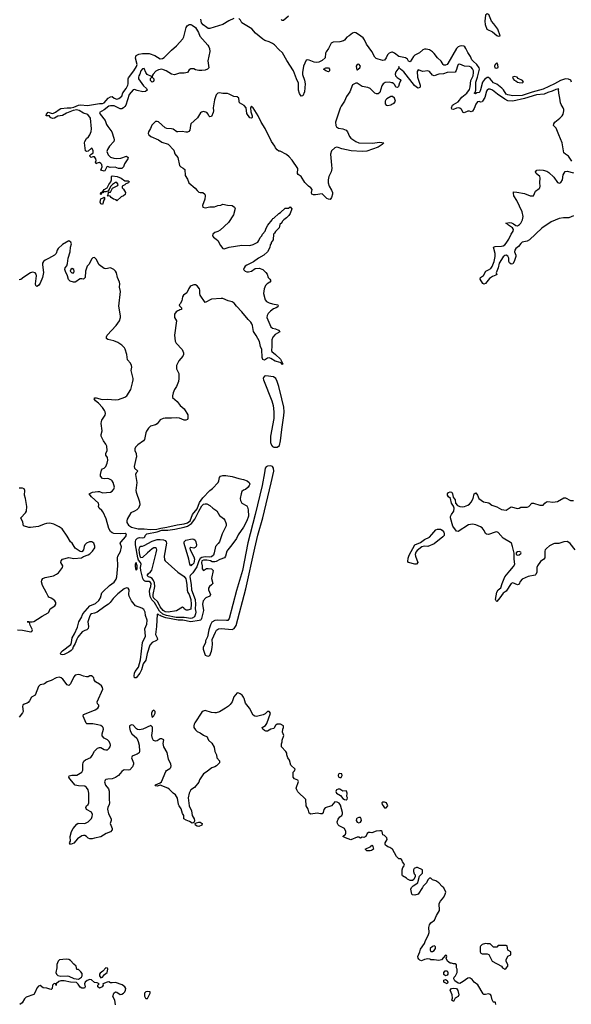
# Model space of a CAD drawing. Header units: inches. Extents: x 2396598 to 2566999, y 262085 to 451979.
# Tile 135 of 256: x 2435356 to 2442242, y 393173 to 405470. Entities that reach past the tile are written whole.
import ezdxf

# ---------------------------------------------------------------- set-up
doc = ezdxf.new("R2010")
doc.units = ezdxf.units.IN
doc.header["$MEASUREMENT"] = 0
for name, color, linetype in [('C4339', 7, 'Continuous'), ('C4349', 7, 'Continuous'), ('C4430', 7, 'Continuous'), ('C4440', 7, 'Continuous')]:
    doc.layers.add(name, color=color, linetype=linetype)

msp = doc.modelspace()

# ---------------------------------------------------------------- linework, layer by layer
at = {"layer": 'C4339', "color": 5}
for points, elevation in [([(2436811, 400000), (2436783, 399890), (2436790, 399868), (2436831, 399830), (2436811, 399809), (2436803, 399790), (2436816, 399690), (2436806, 399590), (2436809, 399569), (2436853, 399450), (2436856, 399410), (2436838, 399370), (2436818, 399350), (2436790, 399330), (2436745, 399310), (2436697, 399230), (2436691, 399210), (2436694, 399190), (2436715, 399155), (2436751, 399131), (2436835, 399110), (2436910, 399111), (2436990, 399102), (2437068, 399108), (2437119, 399121), (2437192, 399130), (2437320, 399160), (2437410, 399172), (2437450, 399185), (2437482, 399210), (2437512, 399290), (2437570, 399359), (2437601, 399439), (2437642, 399498), (2437730, 399588), (2437764, 399616), (2437833, 399690), (2437843, 399710), (2437848, 399752), (2437864, 399770), (2437890, 399778), (2437930, 399778), (2438010, 399766), (2438090, 399741), (2438150, 399729), (2438196, 399710), (2438221, 399690), (2438227, 399670), (2438221, 399650), (2438207, 399630), (2438176, 399604), (2438150, 399595), (2438130, 399579), (2438119, 399550), (2438107, 399490), (2438110, 399464), (2438130, 399432), (2438190, 399398), (2438200, 399380), (2438209, 399349), (2438210, 399270), (2438192, 399210), (2438150, 399130), (2438084, 399036), (2438062, 398990), (2438005, 398910), (2437954, 398850), (2437943, 398830), (2437925, 398770), (2437912, 398750), (2437854, 398726), (2437810, 398703), (2437790, 398697), (2437757, 398697), (2437736, 398710), (2437690, 398719), (2437650, 398719), (2437628, 398710), (2437626, 398686), (2437634, 398650), (2437633, 398610), (2437649, 398589), (2437686, 398614), (2437710, 398617), (2437751, 398610), (2437771, 398590), (2437748, 398490), (2437767, 398430), (2437751, 398410), (2437724, 398390), (2437713, 398370), (2437711, 398350), (2437739, 398290), (2437731, 398270), (2437679, 398250), (2437647, 398210), (2437636, 398170), (2437649, 398089), (2437627, 397990), (2437620, 397980), (2437611, 397969), (2437596, 397964), (2437490, 397949), (2437391, 397970), (2437332, 397972), (2437179, 397999), (2437120, 398020), (2437110, 398030), (2437094, 398034), (2437090, 398042), (2437081, 398041), (2437073, 398047), (2437065, 397890), (2437051, 397790), (2437071, 397750), (2437075, 397730), (2437063, 397717), (2437011, 397690), (2436981, 397659), (2436947, 397553), (2436930, 397470), (2436897, 397423), (2436875, 397350), (2436855, 397310), (2436810, 397252), (2436790, 397250), (2436785, 397275), (2436788, 397310), (2436795, 397330), (2436838, 397382), (2436864, 397476), (2436889, 397690), (2436925, 397770), (2436916, 397864), (2436941, 397919), (2436948, 397970), (2436928, 398030), (2436921, 398070), (2436904, 398104), (2436880, 398120), (2436800, 398150), (2436753, 398210), (2436724, 398270), (2436719, 398290), (2436721, 398350), (2436709, 398369), (2436690, 398372), (2436660, 398360), (2436579, 398301), (2436521, 398239), (2436486, 398190), (2436466, 398170), (2436419, 398141), (2436322, 398070), (2436290, 398056), (2436252, 398048), (2436241, 398039), (2436227, 398013), (2436207, 397950), (2436213, 397890), (2436210, 397865), (2436195, 397850), (2436170, 397843), (2436137, 397823), (2436081, 397759), (2436067, 397733), (2436050, 397678), (2436023, 397637), (2436013, 397610), (2435999, 397590), (2435970, 397570), (2435910, 397540), (2435890, 397536), (2435870, 397543), (2435863, 397550), (2435872, 397570), (2435890, 397586), (2435995, 397665), (2436004, 397690), (2436010, 397750), (2436040, 397800), (2436076, 397884), (2436092, 397950), (2436130, 398010), (2436134, 398030), (2436145, 398050), (2436230, 398148), (2436302, 398178), (2436344, 398216), (2436363, 398250), (2436380, 398310), (2436396, 398330), (2436478, 398402), (2436536, 398444), (2436559, 398481), (2436570, 398510), (2436580, 398650), (2436576, 398750), (2436580, 398770), (2436612, 398828), (2436628, 398888), (2436610, 398930), (2436622, 398950), (2436678, 399010), (2436690, 399030), (2436684, 399044), (2436671, 399051), (2436611, 399049), (2436530, 399054), (2436510, 399060), (2436490, 399076), (2436470, 399114), (2436435, 399235), (2436397, 399317), (2436381, 399341), (2436347, 399370), (2436339, 399390), (2436344, 399410), (2436339, 399430), (2436254, 399510), (2436222, 399550), (2436266, 399570), (2436330, 399576), (2436350, 399576), (2436390, 399562), (2436490, 399567), (2436510, 399581), (2436530, 399605), (2436538, 399630), (2436522, 399690), (2436511, 399711), (2436500, 399720), (2436470, 399736), (2436450, 399741), (2436410, 399736), (2436390, 399739), (2436364, 399770), (2436364, 399790), (2436378, 399842), (2436390, 399859), (2436409, 399870), (2436429, 399890), (2436449, 399931), (2436455, 399970), (2436450, 400000)], 40), ([(2435330, 397848), (2435390, 397845), (2435496, 397824), (2435508, 397830), (2435514, 397850), (2435486, 397906), (2435479, 397939), (2435469, 397949), (2435448, 397950), (2435510, 397950), (2435530, 397955), (2435579, 397981), (2435638, 398022), (2435710, 398060), (2435721, 398070), (2435737, 398110), (2435793, 398150), (2435805, 398170), (2435808, 398190), (2435795, 398210), (2435770, 398232), (2435750, 398247), (2435718, 398258), (2435710, 398268), (2435691, 398311), (2435642, 398402), (2435626, 398450), (2435630, 398470), (2435644, 398490), (2435675, 398505), (2435776, 398524), (2435816, 398544), (2435839, 398561), (2435889, 398630), (2435894, 398650), (2435869, 398690), (2435875, 398710), (2435890, 398731), (2435970, 398751), (2436030, 398739), (2436129, 398750), (2436154, 398766), (2436210, 398786), (2436230, 398799), (2436264, 398830), (2436294, 398874), (2436294, 398894), (2436281, 398930), (2436255, 398950), (2436225, 398950), (2436189, 398931), (2436170, 398910), (2436160, 398890), (2436150, 398848), (2436134, 398826), (2436130, 398822), (2436110, 398829), (2436049, 398870), (2436010, 398930), (2435990, 398950), (2435950, 399019), (2435886, 399110), (2435850, 399137), (2435782, 399170), (2435730, 399181), (2435690, 399177), (2435661, 399170), (2435590, 399141), (2435490, 399129), (2435470, 399129), (2435402, 399150), (2435394, 399194), (2435368, 399250), (2435430, 399311), (2435441, 399330), (2435443, 399390), (2435429, 399490), (2435417, 399530), (2435420, 399590), (2435413, 399610), (2435390, 399620), (2435350, 399619)], 60), ([(2440000, 395115), (2439978, 395130), (2439950, 395139), (2439921, 395161), (2439917, 395170), (2439919, 395190), (2439942, 395230), (2439938, 395250), (2439910, 395281), (2439889, 395290), (2439882, 395330), (2439870, 395339), (2439850, 395341), (2439806, 395334), (2439750, 395314), (2439730, 395319), (2439710, 395317), (2439694, 395306), (2439676, 395270), (2439650, 395255), (2439630, 395258), (2439610, 395249), (2439590, 395258), (2439570, 395258), (2439490, 395225), (2439422, 395250), (2439388, 395270), (2439423, 395297), (2439429, 395310), (2439429, 395330), (2439409, 395369), (2439343, 395403), (2439330, 395415), (2439323, 395430), (2439318, 395450), (2439330, 395485), (2439350, 395513), (2439376, 395530), (2439385, 395550), (2439386, 395570), (2439360, 395660), (2439343, 395683), (2439317, 395697), (2439290, 395701), (2439250, 395653), (2439170, 395627), (2439154, 395606), (2439142, 395570), (2439130, 395552), (2439110, 395550), (2439070, 395561), (2438990, 395549), (2438970, 395558), (2438955, 395610), (2438933, 395650), (2438928, 395730), (2438826, 395826), (2438814, 395850), (2438809, 395871), (2438834, 395954), (2438828, 395970), (2438787, 395987), (2438769, 396011), (2438769, 396070), (2438788, 396090), (2438795, 396110), (2438741, 396161), (2438723, 396223), (2438702, 396250), (2438689, 396289), (2438689, 396310), (2438679, 396330), (2438622, 396390), (2438624, 396424), (2438633, 396450), (2438634, 396470), (2438655, 396530), (2438635, 396570), (2438641, 396610), (2438649, 396630), (2438649, 396650), (2438612, 396672), (2438570, 396672), (2438550, 396655), (2438530, 396619), (2438490, 396609), (2438450, 396585), (2438430, 396585), (2438410, 396594), (2438389, 396610), (2438382, 396630), (2438425, 396655), (2438442, 396678), (2438488, 396810), (2438470, 396828), (2438450, 396828), (2438419, 396801), (2438393, 396787), (2438310, 396769), (2438289, 396770), (2438270, 396784), (2438224, 396870), (2438175, 396935), (2438159, 396990), (2438150, 397009), (2438132, 397032), (2438108, 397050), (2438090, 397059), (2438070, 397061), (2438028, 397012), (2438007, 396950), (2437982, 396918), (2437962, 396898), (2437924, 396870), (2437850, 396827), (2437810, 396813), (2437790, 396811), (2437750, 396818), (2437670, 396842), (2437645, 396835), (2437630, 396820), (2437542, 396690), (2437533, 396670), (2437528, 396650), (2437530, 396630), (2437550, 396599), (2437570, 396580), (2437610, 396563), (2437650, 396535), (2437694, 396514), (2437702, 396502), (2437711, 396470), (2437753, 396433), (2437782, 396382), (2437790, 396332), (2437811, 396290), (2437818, 396250), (2437850, 396212), (2437851, 396190), (2437811, 396150), (2437790, 396137), (2437754, 396126), (2437685, 396070), (2437651, 396049), (2437602, 395978), (2437593, 395947), (2437539, 395881), (2437491, 395850), (2437470, 395808), (2437458, 395750), (2437470, 395652), (2437500, 395590), (2437508, 395530), (2437533, 395490), (2437537, 395470), (2437533, 395447), (2437522, 395438), (2437510, 395435), (2437475, 395455), (2437432, 395472), (2437406, 395490), (2437405, 395530), (2437390, 395555), (2437373, 395613), (2437346, 395650), (2437338, 395670), (2437326, 395746), (2437299, 395790), (2437270, 395810), (2437220, 395860), (2437204, 395870), (2437110, 395909), (2437070, 395899), (2437050, 395902), (2437047, 395907), (2437050, 395913), (2437110, 395937), (2437127, 395953), (2437178, 396082), (2437190, 396094), (2437230, 396117), (2437241, 396130), (2437247, 396150), (2437242, 396170), (2437214, 396234), (2437196, 396316), (2437153, 396390), (2437148, 396430), (2437155, 396475), (2437130, 396488), (2437110, 396489), (2437070, 396462), (2437050, 396459), (2437027, 396467), (2437013, 396493), (2437005, 396530), (2437013, 396590), (2437012, 396632), (2436994, 396654), (2436891, 396609), (2436850, 396602), (2436826, 396606), (2436813, 396613), (2436770, 396657), (2436750, 396664), (2436728, 396650), (2436727, 396630), (2436734, 396590), (2436756, 396550), (2436816, 396496), (2436835, 396455), (2436848, 396410), (2436853, 396330), (2436847, 396313), (2436824, 396296), (2436790, 396286), (2436758, 396270), (2436750, 396250), (2436778, 396190), (2436778, 396170), (2436762, 396138), (2436730, 396102), (2436710, 396096), (2436670, 396100), (2436650, 396096), (2436630, 396081), (2436588, 396032), (2436553, 396007), (2436510, 395990), (2436454, 395986), (2436430, 395979), (2436421, 395970), (2436415, 395950), (2436425, 395910), (2436465, 395865), (2436474, 395834), (2436471, 395730), (2436475, 395690), (2436471, 395670), (2436455, 395630), (2436453, 395610), (2436464, 395550), (2436499, 395490), (2436499, 395470), (2436487, 395430), (2436510, 395370), (2436509, 395350), (2436490, 395328), (2436435, 395305), (2436370, 395263), (2436291, 395249), (2436261, 395239), (2436230, 395240), (2436210, 395246), (2436189, 395269), (2436170, 395279), (2436150, 395281), (2436130, 395276), (2436079, 395241), (2436030, 395184), (2435988, 395170), (2435978, 395190), (2435988, 395212), (2435985, 395270), (2436002, 395330), (2436021, 395370), (2436070, 395424), (2436086, 395434), (2436170, 395432), (2436210, 395452), (2436250, 395495), (2436261, 395519), (2436263, 395543), (2436254, 395574), (2436190, 395607), (2436180, 395630), (2436189, 395650), (2436210, 395670), (2436218, 395690), (2436220, 395810), (2436210, 395852), (2436190, 395882), (2436170, 395898), (2436090, 395900), (2436049, 395909), (2435982, 395990), (2435970, 396010), (2435973, 396027), (2436006, 396034), (2436070, 396036), (2436130, 396070), (2436144, 396096), (2436145, 396170), (2436148, 396190), (2436158, 396210), (2436176, 396224), (2436244, 396256), (2436262, 396278), (2436290, 396335), (2436325, 396370), (2436350, 396380), (2436370, 396378), (2436410, 396354), (2436430, 396349), (2436450, 396352), (2436473, 396370), (2436485, 396390), (2436490, 396410), (2436485, 396430), (2436470, 396457), (2436450, 396475), (2436410, 396498), (2436387, 396527), (2436384, 396550), (2436400, 396610), (2436397, 396630), (2436390, 396640), (2436370, 396653), (2436330, 396664), (2436270, 396674), (2436194, 396674), (2436185, 396685), (2436149, 396770), (2436154, 396790), (2436164, 396796), (2436297, 396850), (2436329, 396870), (2436345, 396890), (2436344, 396910), (2436327, 396927), (2436323, 396950), (2436394, 397110), (2436389, 397130), (2436376, 397150), (2436350, 397172), (2436301, 397201), (2436286, 397226), (2436281, 397250), (2436270, 397264), (2436250, 397273), (2436230, 397273), (2436210, 397264), (2436190, 397261), (2436150, 397269), (2436110, 397289), (2436088, 397292), (2436050, 397283), (2436030, 397263), (2435990, 397174), (2435970, 397153), (2435950, 397164), (2435895, 397235), (2435872, 397252), (2435850, 397258), (2435810, 397252), (2435750, 397218), (2435698, 397202), (2435665, 397175), (2435651, 397169), (2435610, 397164), (2435590, 397142), (2435548, 397032), (2435503, 397010), (2435478, 396962), (2435460, 396940), (2435448, 396932), (2435410, 396922), (2435396, 396910), (2435389, 396890), (2435397, 396830), (2435390, 396813), (2435350, 396760)], 60), ([(2436550, 393168), (2436544, 393224), (2436519, 393270), (2436530, 393310), (2436550, 393330), (2436570, 393324), (2436610, 393295), (2436630, 393298), (2436650, 393310), (2436668, 393330), (2436678, 393350), (2436680, 393370), (2436669, 393390), (2436636, 393416), (2436550, 393444), (2436510, 393440), (2436490, 393442), (2436470, 393454), (2436449, 393451), (2436394, 393430), (2436398, 393410), (2436385, 393390), (2436350, 393374), (2436329, 393390), (2436329, 393411), (2436348, 393430), (2436322, 393442), (2436290, 393447), (2436250, 393477), (2436230, 393481), (2436196, 393470), (2436174, 393450), (2436164, 393430), (2436172, 393390), (2436164, 393376), (2436150, 393374), (2436130, 393376), (2436110, 393387), (2436085, 393425), (2436063, 393443), (2435990, 393448), (2435910, 393464), (2435870, 393464), (2435844, 393456), (2435811, 393430), (2435810, 393408), (2435806, 393430), (2435794, 393434), (2435782, 393430), (2435766, 393410), (2435761, 393370), (2435750, 393359), (2435730, 393361), (2435694, 393374), (2435650, 393379), (2435610, 393409), (2435590, 393399), (2435570, 393374), (2435550, 393324), (2435530, 393296), (2435437, 393263), (2435417, 393243), (2435386, 393190), (2435358, 393170)], 80)]:
    msp.add_lwpolyline(points, dxfattribs=dict(at, elevation=elevation))
for points, elevation in [([(2438490, 399896), (2438450, 399892), (2438434, 399886), (2438418, 399870), (2438411, 399810), (2438381, 399650), (2438297, 399290), (2438205, 398935), (2438135, 398590), (2438061, 398339), (2437971, 397990), (2437952, 397968), (2437936, 397964), (2437830, 397969), (2437790, 397964), (2437756, 397944), (2437744, 397930), (2437736, 397910), (2437717, 397850), (2437698, 397762), (2437676, 397710), (2437673, 397690), (2437645, 397630), (2437646, 397610), (2437670, 397531), (2437690, 397523), (2437710, 397521), (2437730, 397527), (2437750, 397581), (2437759, 397630), (2437763, 397670), (2437758, 397730), (2437798, 397822), (2437814, 397846), (2437838, 397862), (2437870, 397867), (2438010, 397854), (2438035, 397865), (2438056, 397904), (2438178, 398362), (2438289, 398871), (2438329, 399031), (2438390, 399250), (2438496, 399684), (2438528, 399830), (2438526, 399870), (2438510, 399890)], 60), ([(2437730, 398757), (2437670, 398761), (2437630, 398753), (2437610, 398741), (2437590, 398710), (2437565, 398635), (2437519, 398561), (2437483, 398530), (2437478, 398510), (2437497, 398417), (2437500, 398350), (2437546, 398230), (2437552, 398170), (2437547, 398110), (2437555, 398070), (2437552, 398048), (2437536, 398010), (2437510, 397994), (2437490, 397989), (2437410, 398002), (2437310, 398005), (2437190, 398027), (2437144, 398044), (2437102, 398082), (2437040, 398190), (2437005, 398225), (2436986, 398266), (2436976, 398330), (2436981, 398359), (2436994, 398390), (2436995, 398430), (2436990, 398439), (2436970, 398451), (2436932, 398452), (2436918, 398458), (2436907, 398467), (2436892, 398492), (2436867, 398590), (2436865, 398630), (2436871, 398671), (2436865, 398690), (2436839, 398719), (2436829, 398749), (2436801, 398910), (2436801, 398950), (2436807, 398973), (2436825, 398995), (2436850, 399003), (2436890, 398998), (2436910, 399004), (2436918, 399010), (2436928, 399032), (2436942, 399050), (2437070, 399075), (2437130, 399093), (2437206, 399094), (2437294, 399106), (2437410, 399130), (2437450, 399146), (2437501, 399179), (2437543, 399230), (2437591, 399330), (2437630, 399400), (2437650, 399417), (2437670, 399423), (2437690, 399421), (2437730, 399402), (2437767, 399367), (2437817, 399337), (2437850, 399278), (2437898, 399238), (2437917, 399217), (2437934, 399174), (2437932, 399150), (2437882, 399050), (2437849, 398950), (2437833, 398927), (2437799, 398890), (2437785, 398810), (2437776, 398784), (2437750, 398761)], 20), ([(2437454, 398094), (2437435, 398095), (2437410, 398110), (2437405, 398125), (2437390, 398134), (2437313, 398087), (2437210, 398069), (2437170, 398076), (2437146, 398090), (2437110, 398135), (2437079, 398199), (2437027, 398250), (2437021, 398270), (2437021, 398290), (2437042, 398390), (2437038, 398438), (2437027, 398467), (2437010, 398489), (2436990, 398503), (2436963, 398510), (2436947, 398530), (2436959, 398550), (2436990, 398573), (2437004, 398596), (2437060, 398810), (2437067, 398847), (2437064, 398864), (2437050, 398875), (2437030, 398872), (2437010, 398862), (2436949, 398811), (2436890, 398753), (2436869, 398750), (2436859, 398770), (2436850, 398810), (2436848, 398852), (2436854, 398886), (2436866, 398894), (2436890, 398894), (2436910, 398902), (2437010, 398955), (2437070, 398977), (2437110, 398979), (2437150, 398973), (2437170, 398964), (2437184, 398950), (2437189, 398930), (2437160, 398770), (2437163, 398723), (2437170, 398710), (2437330, 398569), (2437410, 398514), (2437430, 398485), (2437444, 398416), (2437446, 398346), (2437455, 398315), (2437470, 398290), (2437494, 398230), (2437497, 398170), (2437490, 398109)], -20), ([(2437530, 398871), (2437490, 398876), (2437480, 398870), (2437482, 398850), (2437530, 398761), (2437537, 398730), (2437530, 398683), (2437510, 398663), (2437499, 398661), (2437490, 398648), (2437479, 398670), (2437468, 398730), (2437410, 398929), (2437408, 398950), (2437428, 398970), (2437510, 398987), (2437530, 398982), (2437546, 398970), (2437556, 398950), (2437562, 398910), (2437557, 398890), (2437544, 398876)], -20), ([(2436810, 398690), (2436799, 398670), (2436795, 398650), (2436800, 398610), (2436810, 398593), (2436819, 398601), (2436824, 398616), (2436823, 398650)], 40), ([(2437030, 396848), (2437010, 396828), (2437003, 396810), (2437001, 396790), (2437010, 396754), (2437030, 396774), (2437048, 396810), (2437048, 396830)], 60), ([(2439350, 396055), (2439341, 396050), (2439330, 396034), (2439330, 396025), (2439339, 396010), (2439350, 396004), (2439370, 396006), (2439382, 396030), (2439375, 396050)], 60), ([(2439350, 395858), (2439330, 395858), (2439311, 395850), (2439301, 395830), (2439311, 395810), (2439362, 395782), (2439390, 395741), (2439410, 395731), (2439430, 395728), (2439444, 395736), (2439446, 395750), (2439441, 395770), (2439443, 395810), (2439436, 395836), (2439430, 395839), (2439390, 395835)], 60), ([(2439910, 395697), (2439884, 395696), (2439878, 395690), (2439881, 395670), (2439891, 395650), (2439910, 395627), (2439930, 395627), (2439952, 395650), (2439933, 395690)], 60), ([(2439590, 395506), (2439570, 395499), (2439559, 395490), (2439554, 395470), (2439570, 395447), (2439590, 395441), (2439610, 395447), (2439623, 395470), (2439619, 395490), (2439610, 395504)], 60), ([(2437590, 395395), (2437570, 395398), (2437549, 395410), (2437546, 395430), (2437561, 395439), (2437590, 395447), (2437610, 395447), (2437635, 395430), (2437630, 395409)], 60), ([(2439730, 395089), (2439688, 395090), (2439669, 395110), (2439737, 395143), (2439750, 395162), (2439758, 395158), (2439765, 395145), (2439772, 395110), (2439746, 395094)], 60), ([(2435936, 393736), (2435853, 393727), (2435834, 393710), (2435820, 393670), (2435819, 393630), (2435808, 393570), (2435814, 393550), (2435830, 393534), (2435870, 393526), (2435950, 393530), (2435970, 393526), (2436030, 393495), (2436090, 393488), (2436129, 393510), (2436136, 393530), (2436137, 393557), (2436120, 393580), (2436090, 393606), (2436070, 393608), (2436062, 393650), (2436032, 393672), (2435990, 393719), (2435970, 393732)], 80), ([(2436430, 393628), (2436395, 393585), (2436359, 393561), (2436351, 393550), (2436351, 393530), (2436370, 393504), (2436390, 393511), (2436415, 393545), (2436448, 393570), (2436454, 393610), (2436450, 393626)], 80), ([(2436954, 393334), (2436932, 393330), (2436915, 393310), (2436915, 393275), (2436925, 393250), (2436930, 393244), (2436950, 393245), (2436984, 393310), (2436986, 393330)], 80)]:
    msp.add_lwpolyline(points, close=True, dxfattribs=dict(at, elevation=elevation))
at = {"layer": 'C4349', "color": 5}
for points, elevation in [([(2442290, 398848), (2442227, 398927), (2442210, 398942), (2442190, 398952), (2442150, 398950), (2442088, 398928), (2442033, 398927), (2442018, 398922), (2441970, 398898), (2441930, 398866), (2441917, 398850), (2441910, 398830), (2441910, 398750), (2441897, 398730), (2441859, 398701), (2441818, 398650), (2441810, 398630), (2441810, 398568), (2441800, 398540), (2441789, 398531), (2441705, 398515), (2441630, 398482), (2441605, 398455), (2441590, 398419), (2441583, 398417), (2441570, 398413), (2441510, 398435), (2441490, 398427), (2441430, 398332), (2441390, 398309), (2441350, 398250), (2441310, 398205), (2441302, 398210), (2441296, 398230), (2441310, 398321), (2441330, 398351), (2441364, 398376), (2441377, 398430), (2441413, 398510), (2441473, 398587), (2441521, 398639), (2441536, 398670), (2441527, 398730), (2441529, 398809), (2441509, 398890), (2441494, 398930), (2441482, 398942), (2441390, 398993), (2441330, 399067), (2441310, 399073), (2441290, 399071), (2441210, 399042), (2441185, 399045), (2441170, 399053), (2441152, 399092), (2441130, 399122), (2441110, 399136), (2441050, 399162), (2441010, 399168), (2440960, 399160), (2440830, 399077), (2440810, 399080), (2440764, 399144), (2440735, 399250), (2440735, 399265), (2440745, 399290), (2440777, 399330), (2440778, 399370), (2440772, 399392), (2440746, 399430), (2440734, 399490), (2440710, 399510), (2440695, 399530), (2440697, 399550), (2440710, 399564), (2440730, 399575), (2440750, 399568), (2440760, 399550), (2440768, 399508), (2440790, 399471), (2440797, 399430), (2440823, 399403), (2440850, 399388), (2440886, 399386), (2440908, 399390), (2440950, 399405), (2440970, 399419), (2440990, 399443), (2441018, 399490), (2441027, 399550), (2441050, 399559), (2441070, 399531), (2441088, 399488), (2441145, 399450), (2441214, 399434), (2441250, 399407), (2441310, 399387), (2441370, 399351), (2441430, 399342), (2441490, 399385), (2441570, 399363), (2441590, 399368), (2441610, 399380), (2441690, 399380), (2441713, 399390), (2441750, 399430), (2441770, 399430), (2441850, 399406), (2441892, 399408), (2441910, 399431), (2441930, 399446), (2441950, 399451), (2442010, 399445), (2442070, 399453), (2442150, 399497), (2442170, 399496), (2442230, 399466), (2442270, 399463)], 40), ([(2441299, 393170), (2441294, 393194), (2441290, 393198), (2441270, 393198), (2441265, 393205), (2441254, 393230), (2441242, 393282), (2441234, 393294), (2441210, 393302), (2441170, 393295), (2441150, 393295), (2441142, 393302), (2441075, 393415), (2441029, 393449), (2441003, 393483), (2440981, 393501), (2440970, 393505), (2440950, 393501), (2440890, 393457), (2440850, 393434), (2440830, 393435), (2440786, 393466), (2440775, 393490), (2440778, 393510), (2440798, 393530), (2440818, 393570), (2440818, 393610), (2440808, 393630), (2440807, 393667), (2440790, 393678), (2440770, 393678), (2440747, 393687), (2440730, 393688), (2440698, 393710), (2440678, 393750), (2440686, 393770), (2440682, 393782), (2440670, 393786), (2440622, 393730), (2440590, 393721), (2440530, 393729), (2440490, 393726), (2440476, 393736), (2440450, 393742), (2440410, 393733), (2440370, 393717), (2440350, 393724), (2440338, 393738), (2440330, 393750), (2440327, 393770), (2440349, 393829), (2440357, 393863), (2440409, 393930), (2440421, 393970), (2440453, 394030), (2440469, 394070), (2440463, 394130), (2440473, 394167), (2440489, 394191), (2440535, 394225), (2440558, 394282), (2440595, 394345), (2440593, 394430), (2440610, 394462), (2440649, 394510), (2440669, 394550), (2440675, 394575), (2440649, 394629), (2440630, 394642), (2440589, 394689), (2440550, 394714), (2440508, 394728), (2440490, 394746), (2440470, 394746), (2440450, 394726), (2440432, 394690), (2440391, 394650), (2440385, 394630), (2440331, 394549), (2440290, 394535), (2440258, 394538), (2440249, 394549), (2440238, 394610), (2440248, 394630), (2440269, 394651), (2440326, 394690), (2440328, 394712), (2440348, 394772), (2440386, 394810), (2440386, 394850), (2440320, 394880), (2440310, 394882), (2440282, 394870), (2440271, 394850), (2440271, 394830), (2440282, 394802), (2440292, 394790), (2440292, 394770), (2440274, 394730), (2440260, 394720), (2440230, 394718), (2440196, 394736), (2440186, 394750), (2440136, 394776), (2440129, 394790), (2440129, 394850), (2440140, 394880), (2440156, 394904), (2440158, 394910), (2440149, 394930), (2440134, 394950), (2440129, 394969), (2440120, 394980), (2440110, 394988), (2440089, 394989), (2440060, 395020), (2440009, 395109), (2440000, 395115)], 60)]:
    msp.add_lwpolyline(points, dxfattribs=dict(at, elevation=elevation))
for points, elevation in [([(2440450, 398892), (2440407, 398893), (2440376, 398884), (2440319, 398841), (2440301, 398819), (2440292, 398790), (2440295, 398770), (2440327, 398690), (2440310, 398670), (2440290, 398669), (2440209, 398689), (2440203, 398703), (2440205, 398745), (2440217, 398783), (2440290, 398910), (2440359, 398941), (2440410, 398976), (2440472, 399008), (2440502, 399038), (2440550, 399100), (2440572, 399108), (2440610, 399106), (2440630, 399096), (2440649, 399070), (2440656, 399050), (2440653, 399027), (2440636, 399010), (2440530, 398925)], 40), ([(2441590, 398828), (2441570, 398822), (2441552, 398810), (2441554, 398790), (2441570, 398782), (2441590, 398786), (2441610, 398802), (2441614, 398810), (2441610, 398818)], 40), ([(2440530, 393902), (2440510, 393894), (2440478, 393870), (2440478, 393850), (2440490, 393832), (2440510, 393832), (2440530, 393845), (2440548, 393870), (2440548, 393890), (2440539, 393899)], 60), ([(2441170, 393933), (2441130, 393918), (2441110, 393898), (2441105, 393890), (2441105, 393850), (2441106, 393826), (2441114, 393810), (2441130, 393802), (2441190, 393802), (2441213, 393793), (2441254, 393710), (2441371, 393651), (2441382, 393630), (2441410, 393612), (2441430, 393625), (2441448, 393650), (2441448, 393670), (2441428, 393708), (2441428, 393730), (2441450, 393774), (2441486, 393790), (2441486, 393830), (2441448, 393848), (2441442, 393902), (2441430, 393906), (2441330, 393906), (2441310, 393886), (2441270, 393886), (2441227, 393927), (2441190, 393928)], 60), ([(2440670, 393528), (2440650, 393546), (2440649, 393571), (2440669, 393591), (2440691, 393591), (2440702, 393570), (2440702, 393550), (2440690, 393538)], 60), ([(2440690, 393428), (2440650, 393448), (2440650, 393474), (2440670, 393482), (2440694, 393470), (2440702, 393450)], 60), ([(2440770, 393208), (2440750, 393226), (2440758, 393250), (2440754, 393290), (2440729, 393351), (2440746, 393370), (2440765, 393375), (2440810, 393371), (2440827, 393347), (2440839, 393290), (2440831, 393269), (2440792, 393250)], 60)]:
    msp.add_lwpolyline(points, close=True, dxfattribs=dict(at, elevation=elevation))
at = {"layer": 'C4430', "color": 5}
for points, elevation in [([(2438030, 405484), (2437966, 405454), (2437890, 405408), (2437730, 405360), (2437710, 405360), (2437690, 405373), (2437646, 405406), (2437627, 405430), (2437615, 405475)], 20), ([(2440000, 405062), (2439990, 405061), (2439968, 405050), (2439949, 405030), (2439930, 404992), (2439910, 404964), (2439890, 404961), (2439830, 404975), (2439806, 404986), (2439790, 405003), (2439753, 405073), (2439683, 405163), (2439659, 405219), (2439644, 405244), (2439586, 405286), (2439550, 405305), (2439530, 405308), (2439510, 405302), (2439470, 405268), (2439440, 405250), (2439410, 405212), (2439396, 405204), (2439350, 405192), (2439270, 405190), (2439244, 405176), (2439210, 405110), (2439182, 405070), (2439174, 405050), (2439167, 404993), (2439130, 404961), (2439090, 404940), (2439065, 404935), (2439030, 404941), (2438970, 404965), (2438950, 404968), (2438930, 404963), (2438900, 404890), (2438886, 404810), (2438886, 404786), (2438910, 404715), (2438918, 404670), (2438910, 404570), (2438890, 404520), (2438870, 404515), (2438850, 404547), (2438837, 404590), (2438838, 404678), (2438810, 404730), (2438775, 404830), (2438690, 404958), (2438636, 405056), (2438590, 405096), (2438535, 405155), (2438510, 405173), (2438470, 405195), (2438415, 405210), (2438390, 405227), (2438301, 405301), (2438254, 405354), (2438130, 405430), (2438110, 405462), (2438090, 405483)], 20), ([(2438618, 405470), (2438630, 405464), (2438650, 405463), (2438710, 405516)], 20), ([(2440000, 404683), (2439970, 404689), (2439916, 404684), (2439892, 404668), (2439875, 404645), (2439850, 404559), (2439830, 404543), (2439810, 404542), (2439790, 404551), (2439729, 404609), (2439701, 404621), (2439630, 404636), (2439570, 404677), (2439550, 404678), (2439510, 404654), (2439475, 404570), (2439434, 404510), (2439410, 404450), (2439369, 404390), (2439357, 404363), (2439300, 404190), (2439301, 404150), (2439310, 404133), (2439336, 404116), (2439390, 404108), (2439430, 404090), (2439446, 404070), (2439472, 404010), (2439488, 403990), (2439550, 403948), (2439588, 403930), (2439754, 403926), (2439850, 403938), (2439901, 403930), (2439882, 403910), (2439830, 403877), (2439690, 403827), (2439630, 403824), (2439493, 403833), (2439377, 403857), (2439330, 403875), (2439310, 403878), (2439290, 403869), (2439250, 403832), (2439237, 403790), (2439246, 403654), (2439254, 403610), (2439244, 403570), (2439215, 403510), (2439206, 403470), (2439207, 403430), (2439217, 403390), (2439250, 403341), (2439260, 403310), (2439260, 403290), (2439250, 403250), (2439230, 403225), (2439210, 403226), (2439190, 403236), (2439130, 403294), (2439050, 403282), (2439022, 403282), (2439001, 403290), (2439000, 403310), (2439006, 403350), (2438990, 403369), (2438959, 403390), (2438915, 403435), (2438869, 403510), (2438830, 403538), (2438824, 403550), (2438829, 403610), (2438756, 403716), (2438718, 403758), (2438686, 403786), (2438609, 403829), (2438590, 403829), (2438570, 403844), (2438550, 403869), (2438541, 403890), (2438498, 403950), (2438418, 404110), (2438368, 404188), (2438332, 404270), (2438270, 404369), (2438250, 404388), (2438238, 404370), (2438243, 404317), (2438258, 404270), (2438258, 404250), (2438250, 404238), (2438230, 404242), (2438190, 404298), (2438184, 404370), (2438156, 404396), (2438101, 404430), (2438094, 404450), (2438091, 404490), (2438070, 404507), (2438030, 404509), (2437970, 404541), (2437950, 404547), (2437892, 404548), (2437850, 404557), (2437827, 404553), (2437809, 404530), (2437787, 404470), (2437772, 404370), (2437775, 404330), (2437772, 404310), (2437750, 404262), (2437730, 404255), (2437715, 404270), (2437709, 404290), (2437690, 404312), (2437650, 404321), (2437624, 404316), (2437613, 404307), (2437575, 404245), (2437494, 404170), (2437487, 404150), (2437479, 404090), (2437467, 404073), (2437450, 404064), (2437430, 404063), (2437385, 404075), (2437330, 404068), (2437319, 404070), (2437270, 404101), (2437250, 404108), (2437191, 404111), (2437170, 404121), (2437090, 404192), (2437070, 404198), (2437050, 404196), (2437041, 404190), (2437006, 404154), (2436990, 404109), (2436964, 404070), (2436961, 404050), (2436968, 404030), (2436991, 404010), (2437088, 403968), (2437130, 403942), (2437210, 403913), (2437278, 403838), (2437294, 403794), (2437331, 403750), (2437351, 403650), (2437366, 403630), (2437396, 403616), (2437417, 403597), (2437423, 403523), (2437450, 403478), (2437465, 403430), (2437547, 403367), (2437570, 403335), (2437590, 403317), (2437610, 403311), (2437630, 403313), (2437642, 403310), (2437666, 403290), (2437671, 403270), (2437665, 403230), (2437639, 403150), (2437641, 403130), (2437670, 403120), (2437730, 403134), (2437787, 403133), (2437830, 403150), (2437866, 403154), (2437890, 403166), (2437950, 403155), (2438009, 403151), (2438038, 403130), (2438045, 403110), (2438026, 403034), (2437963, 402937), (2437858, 402842), (2437830, 402824), (2437790, 402812), (2437768, 402790), (2437764, 402770), (2437773, 402753), (2437810, 402730), (2437830, 402710), (2437863, 402650), (2437890, 402614), (2437910, 402608), (2437970, 402627), (2438130, 402654), (2438230, 402651), (2438270, 402661), (2438328, 402690), (2438342, 402710), (2438358, 402750), (2438378, 402770), (2438388, 402790), (2438422, 402830), (2438434, 402866), (2438455, 402905), (2438508, 402970), (2438515, 402985), (2438528, 402992), (2438589, 403051), (2438610, 403062), (2438670, 403114), (2438710, 403114), (2438730, 403134), (2438751, 403109), (2438731, 403049), (2438715, 403025), (2438686, 402994), (2438652, 402970), (2438632, 402950), (2438626, 402934), (2438605, 402910), (2438594, 402870), (2438550, 402826), (2438538, 402802), (2438525, 402790), (2438520, 402720), (2438493, 402687), (2438493, 402673), (2438484, 402656), (2438477, 402623), (2438451, 402570), (2438405, 402530), (2438338, 402490), (2438275, 402445), (2438190, 402405), (2438171, 402390), (2438156, 402370), (2438151, 402350), (2438170, 402327), (2438190, 402319), (2438210, 402319), (2438248, 402330), (2438296, 402364), (2438345, 402365), (2438390, 402351), (2438430, 402312), (2438445, 402290), (2438456, 402250), (2438478, 402230), (2438491, 402210), (2438478, 402190), (2438445, 402170), (2438425, 402150), (2438406, 402110), (2438399, 402050), (2438421, 401970), (2438436, 401950), (2438470, 401933), (2438510, 401922), (2438579, 401910), (2438583, 401890), (2438577, 401883), (2438558, 401870), (2438523, 401857), (2438487, 401830), (2438459, 401801), (2438444, 401776), (2438442, 401750), (2438492, 401632), (2438510, 401619), (2438550, 401608), (2438587, 401590), (2438601, 401570), (2438543, 401537), (2438514, 401506), (2438504, 401470), (2438504, 401390), (2438500, 401340), (2438504, 401324), (2438550, 401290), (2438612, 401230), (2438633, 401190), (2438635, 401175), (2438642, 401170), (2438636, 401164), (2438630, 401162), (2438620, 401180), (2438608, 401188), (2438545, 401205), (2438490, 401239), (2438470, 401245), (2438450, 401244), (2438410, 401218), (2438390, 401226), (2438384, 401250), (2438379, 401350), (2438362, 401390), (2438350, 401450), (2438307, 401527), (2438274, 401574), (2438261, 401650), (2438253, 401670), (2438241, 401690), (2438206, 401726), (2438130, 401819), (2438061, 401890), (2438033, 401930), (2438010, 401946), (2437960, 401960), (2437890, 401989), (2437870, 401989), (2437750, 401981), (2437670, 401938), (2437610, 402030), (2437605, 402050), (2437606, 402090), (2437602, 402110), (2437570, 402146), (2437550, 402157), (2437530, 402160), (2437495, 402145), (2437484, 402136), (2437467, 402113), (2437440, 402060), (2437399, 402030), (2437390, 402008), (2437381, 401959), (2437358, 401922), (2437345, 401910), (2437350, 401894), (2437374, 401870), (2437374, 401850), (2437353, 401847), (2437342, 401838), (2437330, 401835), (2437310, 401819), (2437289, 401791), (2437289, 401750), (2437313, 401710), (2437290, 401530), (2437296, 401456), (2437309, 401429), (2437382, 401350), (2437402, 401310), (2437402, 401290), (2437392, 401268), (2437341, 401210), (2437315, 401150), (2437311, 401130), (2437313, 401110), (2437341, 401050), (2437343, 400990), (2437336, 400950), (2437312, 400890), (2437289, 400851), (2437272, 400810), (2437262, 400770), (2437263, 400750), (2437320, 400700), (2437360, 400650), (2437408, 400610), (2437455, 400535), (2437456, 400490), (2437450, 400477), (2437430, 400468), (2437410, 400468), (2437351, 400491), (2437310, 400498), (2437250, 400491), (2437170, 400495), (2437147, 400490), (2437110, 400473), (2437070, 400422), (2437050, 400411), (2436990, 400393), (2436964, 400370), (2436939, 400330), (2436932, 400310), (2436914, 400226), (2436899, 400210), (2436830, 400162), (2436802, 400130), (2436793, 400110), (2436794, 400090), (2436811, 400050), (2436813, 400007), (2436811, 400000)], 40), ([(2440000, 404510), (2439990, 404510), (2439939, 404481), (2439926, 404470), (2439916, 404450), (2439920, 404420), (2439930, 404404), (2439950, 404399), (2439990, 404408), (2440000, 404413)], 60), ([(2436450, 400000), (2436450, 400002), (2436429, 400031), (2436429, 400050), (2436448, 400090), (2436442, 400142), (2436430, 400169), (2436402, 400210), (2436373, 400270), (2436373, 400290), (2436387, 400333), (2436374, 400426), (2436377, 400450), (2436382, 400470), (2436422, 400530), (2436427, 400550), (2436424, 400570), (2436414, 400590), (2436388, 400628), (2436339, 400679), (2436302, 400710), (2436287, 400733), (2436294, 400746), (2436310, 400748), (2436386, 400726), (2436450, 400730), (2436550, 400721), (2436587, 400727), (2436670, 400754), (2436693, 400770), (2436744, 400850), (2436765, 400935), (2436770, 400970), (2436770, 400990), (2436747, 401090), (2436755, 401130), (2436752, 401150), (2436738, 401178), (2436703, 401223), (2436695, 401290), (2436673, 401353), (2436662, 401370), (2436630, 401403), (2436579, 401439), (2436530, 401460), (2436454, 401474), (2436441, 401490), (2436439, 401510), (2436449, 401530), (2436561, 401650), (2436603, 401710), (2436616, 401750), (2436616, 401770), (2436593, 401890), (2436616, 402076), (2436601, 402130), (2436605, 402170), (2436601, 402190), (2436577, 402250), (2436566, 402310), (2436553, 402330), (2436530, 402349), (2436490, 402369), (2436430, 402356), (2436410, 402361), (2436347, 402410), (2436310, 402479), (2436290, 402499), (2436270, 402495), (2436250, 402478), (2436222, 402418), (2436199, 402390), (2436177, 402330), (2436171, 402250), (2436152, 402230), (2436130, 402235), (2436110, 402234), (2436090, 402222), (2436070, 402202), (2436047, 402193), (2436027, 402193), (2435984, 402204), (2435965, 402225), (2435952, 402272), (2435926, 402326), (2435919, 402350), (2435924, 402370), (2435943, 402397), (2435954, 402426), (2435961, 402490), (2435984, 402570), (2435990, 402630), (2436001, 402670), (2435992, 402692), (2435970, 402709), (2435890, 402662), (2435836, 402610), (2435822, 402590), (2435809, 402550), (2435791, 402529), (2435715, 402485), (2435674, 402466), (2435651, 402449), (2435642, 402430), (2435641, 402410), (2435651, 402311), (2435640, 402250), (2435610, 402181), (2435590, 402149), (2435570, 402137), (2435557, 402150), (2435552, 402172), (2435564, 402270), (2435562, 402290), (2435550, 402310), (2435516, 402316), (2435490, 402307), (2435406, 402254), (2435370, 402225), (2435350, 402221)], 40)]:
    msp.add_lwpolyline(points, dxfattribs=dict(at, elevation=elevation))
for points, elevation in [([(2437630, 404836), (2437590, 404837), (2437550, 404845), (2437530, 404854), (2437490, 404857), (2437470, 404842), (2437450, 404809), (2437410, 404801), (2437350, 404800), (2437290, 404782), (2437250, 404791), (2437185, 404830), (2437150, 404845), (2437130, 404850), (2437090, 404844), (2437054, 404826), (2437023, 404790), (2437011, 404770), (2437011, 404751), (2437031, 404730), (2437031, 404710), (2437024, 404696), (2437010, 404689), (2436989, 404710), (2436990, 404734), (2437006, 404750), (2437002, 404762), (2436947, 404787), (2436932, 404812), (2436910, 404862), (2436890, 404856), (2436869, 404831), (2436856, 404790), (2436844, 404770), (2436837, 404750), (2436839, 404730), (2436902, 404642), (2436938, 404610), (2436945, 404590), (2436926, 404574), (2436893, 404567), (2436824, 404584), (2436790, 404598), (2436770, 404594), (2436723, 404537), (2436679, 404401), (2436670, 404386), (2436650, 404369), (2436630, 404356), (2436610, 404355), (2436534, 404394), (2436490, 404395), (2436470, 404390), (2436410, 404344), (2436351, 404310), (2436359, 404290), (2436421, 404210), (2436441, 404161), (2436457, 404137), (2436507, 404070), (2436532, 403990), (2436534, 403970), (2436529, 403950), (2436476, 403890), (2436450, 403850), (2436445, 403825), (2436462, 403782), (2436490, 403751), (2436530, 403741), (2436570, 403737), (2436620, 403740), (2436690, 403765), (2436711, 403750), (2436705, 403730), (2436665, 403670), (2436652, 403630), (2436632, 403610), (2436590, 403609), (2436549, 403629), (2436485, 403625), (2436450, 403638), (2436442, 403630), (2436420, 403580), (2436410, 403578), (2436369, 403590), (2436385, 403630), (2436380, 403660), (2436370, 403675), (2436350, 403684), (2436337, 403683), (2436321, 403679), (2436310, 403669), (2436302, 403690), (2436309, 403710), (2436304, 403730), (2436290, 403755), (2436270, 403758), (2436249, 403749), (2436230, 403766), (2436230, 403774), (2436246, 403790), (2436270, 403802), (2436273, 403807), (2436273, 403833), (2436262, 403862), (2436250, 403866), (2436212, 403828), (2436190, 403824), (2436178, 403830), (2436164, 403930), (2436168, 403950), (2436190, 403987), (2436215, 404005), (2436230, 404030), (2436247, 404073), (2436253, 404107), (2436239, 404239), (2436206, 404286), (2436150, 404302), (2436096, 404336), (2436070, 404344), (2436023, 404337), (2435939, 404301), (2435890, 404273), (2435830, 404265), (2435790, 404241), (2435770, 404236), (2435743, 404243), (2435734, 404250), (2435727, 404267), (2435687, 404267), (2435689, 404290), (2435710, 404313), (2435761, 404300), (2435778, 404302), (2435804, 404316), (2435847, 404350), (2435870, 404359), (2435950, 404370), (2435992, 404368), (2436030, 404377), (2436090, 404403), (2436113, 404407), (2436202, 404398), (2436350, 404423), (2436390, 404423), (2436408, 404432), (2436459, 404490), (2436490, 404508), (2436510, 404510), (2436535, 404490), (2436570, 404476), (2436595, 404485), (2436630, 404516), (2436644, 404556), (2436683, 404610), (2436704, 404650), (2436710, 404670), (2436710, 404730), (2436715, 404745), (2436782, 404830), (2436815, 404885), (2436820, 404910), (2436802, 404990), (2436804, 405010), (2436810, 405022), (2436842, 405038), (2436889, 405049), (2436970, 405047), (2437041, 405021), (2437110, 404980), (2437137, 404983), (2437161, 404999), (2437250, 405090), (2437315, 405145), (2437391, 405229), (2437405, 405255), (2437434, 405370), (2437447, 405393), (2437470, 405408), (2437490, 405410), (2437510, 405400), (2437550, 405370), (2437586, 405310), (2437605, 405265), (2437705, 405150), (2437716, 405130), (2437723, 405110), (2437728, 405072), (2437705, 404955), (2437715, 404870), (2437710, 404858), (2437702, 404850), (2437670, 404839)], 20), ([(2439210, 404818), (2439176, 404830), (2439149, 404850), (2439178, 404870), (2439210, 404868), (2439224, 404850), (2439223, 404830)], 20), ([(2439590, 404914), (2439568, 404912), (2439558, 404890), (2439560, 404860), (2439565, 404845), (2439570, 404842), (2439602, 404870), (2439609, 404890)], 40), ([(2436670, 403458), (2436710, 403458), (2436722, 403450), (2436712, 403430), (2436681, 403419), (2436670, 403409), (2436634, 403390), (2436634, 403370), (2436650, 403354), (2436675, 403310), (2436674, 403286), (2436651, 403269), (2436622, 403258), (2436570, 403209), (2436559, 403219), (2436528, 403230), (2436498, 403250), (2436487, 403267), (2436446, 403270), (2436462, 403278), (2436466, 403314), (2436490, 403314), (2436516, 403364), (2436582, 403398), (2436586, 403410), (2436570, 403438), (2436550, 403435), (2436512, 403410), (2436490, 403386), (2436473, 403347), (2436454, 403326), (2436430, 403318), (2436402, 403318), (2436392, 403308), (2436374, 403306), (2436372, 403288), (2436366, 403290), (2436369, 403310), (2436387, 403313), (2436389, 403330), (2436402, 403338), (2436409, 403350), (2436449, 403371), (2436467, 403410), (2436495, 403445), (2436502, 403470), (2436501, 403510), (2436510, 403519), (2436574, 403510), (2436622, 403490)], 20), ([(2436390, 403162), (2436368, 403168), (2436362, 403190), (2436364, 403210), (2436370, 403234), (2436396, 403244), (2436410, 403254), (2436414, 403250), (2436415, 403230), (2436405, 403215)], 20), ([(2436010, 402362), (2435992, 402350), (2435985, 402330), (2436007, 402307), (2436030, 402306), (2436037, 402330), (2436033, 402350)], 40), ([(2438430, 401020), (2438410, 401018), (2438398, 401002), (2438396, 400990), (2438401, 400970), (2438503, 400710), (2438518, 400650), (2438529, 400570), (2438527, 400490), (2438486, 400270), (2438486, 400190), (2438497, 400157), (2438510, 400140), (2438530, 400129), (2438570, 400129), (2438597, 400150), (2438612, 400208), (2438627, 400353), (2438654, 400526), (2438656, 400570), (2438651, 400630), (2438630, 400735), (2438589, 400890), (2438570, 400952), (2438553, 400990), (2438523, 401010)], 60)]:
    msp.add_lwpolyline(points, close=True, dxfattribs=dict(at, elevation=elevation))
at = {"layer": 'C4440', "color": 5, "elevation": 20}
for points in [[(2441190, 405544), (2441170, 405528), (2441162, 405450), (2441168, 405410), (2441188, 405350), (2441256, 405316), (2441310, 405274), (2441330, 405265), (2441350, 405266), (2441352, 405270), (2441326, 405350), (2441276, 405416), (2441244, 405450), (2441214, 405534)], [(2441311, 404931), (2441290, 404910), (2441281, 404890), (2441288, 404870), (2441310, 404864), (2441328, 404872), (2441324, 404910)], [(2441530, 404761), (2441509, 404750), (2441515, 404730), (2441530, 404715), (2441548, 404708), (2441569, 404690), (2441590, 404684), (2441630, 404681), (2441645, 404690), (2441632, 404710), (2441577, 404737), (2441564, 404750)]]:
    msp.add_lwpolyline(points, close=True, dxfattribs=at)
at = {"layer": 'C4440', "color": 5}
for points, elevation in [([(2442243, 404690), (2442235, 404715), (2442208, 404728), (2442170, 404732), (2442108, 404712), (2442030, 404669), (2441890, 404602), (2441754, 404566), (2441630, 404524), (2441510, 404517), (2441450, 404530), (2441430, 404541), (2441395, 404595), (2441375, 404615), (2441310, 404665), (2441270, 404680), (2441230, 404731), (2441210, 404746), (2441190, 404748), (2441156, 404724), (2441133, 404690), (2441110, 404592), (2441101, 404570), (2441090, 404561), (2441064, 404556), (2441044, 404544), (2441030, 404550), (2441040, 404560), (2441049, 404591), (2441048, 404690), (2441069, 404751), (2441094, 404850), (2441090, 404870), (2441064, 404910), (2441015, 404950), (2440999, 404970), (2440984, 405010), (2440950, 405060), (2440925, 405110), (2440913, 405130), (2440899, 405139), (2440870, 405144), (2440850, 405139), (2440830, 405129), (2440810, 405110), (2440699, 404921), (2440691, 404909), (2440670, 404902), (2440650, 404903), (2440642, 404910), (2440615, 404950), (2440570, 404992), (2440530, 405046), (2440508, 405068), (2440472, 405092), (2440430, 405102), (2440410, 405100), (2440388, 405092), (2440346, 405054), (2440290, 405027), (2440271, 405009), (2440230, 404942), (2440210, 404952), (2440196, 404976), (2440173, 404993), (2440090, 405009), (2440033, 405053), (2440010, 405062), (2440000, 405062)], 20), ([(2442250, 403702), (2442205, 403765), (2442168, 403790), (2442150, 403808), (2442130, 403906), (2442129, 403930), (2442084, 404030), (2442054, 404114), (2442019, 404150), (2442023, 404170), (2442036, 404190), (2442100, 404240), (2442127, 404270), (2442138, 404290), (2442149, 404330), (2442147, 404350), (2442140, 404370), (2442114, 404410), (2442107, 404430), (2442100, 404490), (2442085, 404550), (2442083, 404597), (2442088, 404608), (2442050, 404599), (2442004, 404576), (2441950, 404562), (2441901, 404539), (2441809, 404530), (2441656, 404484), (2441510, 404452), (2441450, 404458), (2441410, 404475), (2441319, 404539), (2441258, 404590), (2441230, 404601), (2441210, 404600), (2441192, 404588), (2441184, 404576), (2441162, 404498), (2441135, 404450), (2441130, 404444), (2441110, 404440), (2441090, 404446), (2441070, 404445), (2441050, 404414), (2441030, 404359), (2441010, 404329), (2440998, 404322), (2440990, 404319), (2440970, 404327), (2440950, 404327), (2440905, 404305), (2440890, 404312), (2440870, 404350), (2440850, 404365), (2440830, 404368), (2440810, 404363), (2440770, 404347), (2440751, 404351), (2440746, 404370), (2440760, 404400), (2440770, 404410), (2440830, 404442), (2440877, 404503), (2440938, 404550), (2440970, 404597), (2440979, 404630), (2440988, 404710), (2441015, 404770), (2441022, 404810), (2441020, 404830), (2441010, 404854), (2440990, 404875), (2440970, 404886), (2440910, 404889), (2440850, 404913), (2440830, 404910), (2440819, 404890), (2440806, 404834), (2440790, 404816), (2440690, 404810), (2440645, 404795), (2440590, 404788), (2440530, 404767), (2440510, 404777), (2440470, 404822), (2440452, 404832), (2440390, 404824), (2440330, 404843), (2440316, 404824), (2440322, 404750), (2440353, 404650), (2440354, 404630), (2440350, 404622), (2440330, 404616), (2440310, 404625), (2440286, 404646), (2440150, 404820), (2440109, 404850), (2440093, 404870), (2440090, 404886), (2440088, 404870), (2440050, 404817), (2440044, 404790), (2440049, 404770), (2440066, 404746), (2440104, 404724), (2440114, 404710), (2440098, 404682), (2440083, 404637), (2440070, 404623), (2440050, 404628), (2440038, 404658), (2440028, 404670), (2440010, 404681), (2440000, 404683)], 40), ([(2440000, 404413), (2440032, 404428), (2440047, 404450), (2440033, 404490), (2440010, 404511), (2440000, 404510)], 60), ([(2442270, 403019), (2442210, 402997), (2442143, 402997), (2442090, 402985), (2441990, 402943), (2441873, 402867), (2441720, 402720), (2441690, 402703), (2441650, 402697), (2441630, 402690), (2441610, 402674), (2441582, 402638), (2441550, 402610), (2441536, 402590), (2441533, 402570), (2441550, 402530), (2441550, 402510), (2441530, 402450), (2441510, 402421), (2441490, 402417), (2441470, 402433), (2441463, 402450), (2441463, 402490), (2441450, 402515), (2441430, 402527), (2441410, 402523), (2441390, 402508), (2441343, 402430), (2441329, 402371), (2441304, 402310), (2441311, 402289), (2441300, 402280), (2441258, 402262), (2441222, 402238), (2441170, 402176), (2441150, 402167), (2441136, 402176), (2441102, 402230), (2441109, 402250), (2441144, 402276), (2441173, 402327), (2441210, 402344), (2441236, 402364), (2441252, 402388), (2441279, 402450), (2441291, 402511), (2441293, 402550), (2441269, 402630), (2441290, 402638), (2441370, 402641), (2441390, 402646), (2441410, 402657), (2441430, 402679), (2441462, 402730), (2441491, 402789), (2441516, 402830), (2441521, 402850), (2441509, 402869), (2441444, 402910), (2441439, 402919), (2441426, 402930), (2441470, 402937), (2441494, 402934), (2441522, 402922), (2441550, 402900), (2441570, 402896), (2441597, 402910), (2441613, 402930), (2441634, 402970), (2441642, 403010), (2441627, 403070), (2441560, 403210), (2441526, 403270), (2441518, 403302), (2441522, 403318), (2441563, 403317), (2441658, 403298), (2441730, 403270), (2441769, 403271), (2441795, 403330), (2441840, 403360), (2441850, 403371), (2441855, 403390), (2441850, 403430), (2441853, 403493), (2441848, 403510), (2441803, 403550), (2441795, 403570), (2441810, 403590), (2441845, 403595), (2441890, 403592), (2441938, 403578), (2441961, 403561), (2442023, 403503), (2442070, 403436), (2442094, 403426), (2442110, 403437), (2442132, 403470), (2442141, 403530), (2442166, 403574), (2442190, 403578), (2442270, 403559)], 40)]:
    msp.add_lwpolyline(points, dxfattribs=dict(at, elevation=elevation))

doc.saveas('drawing.dxf')
